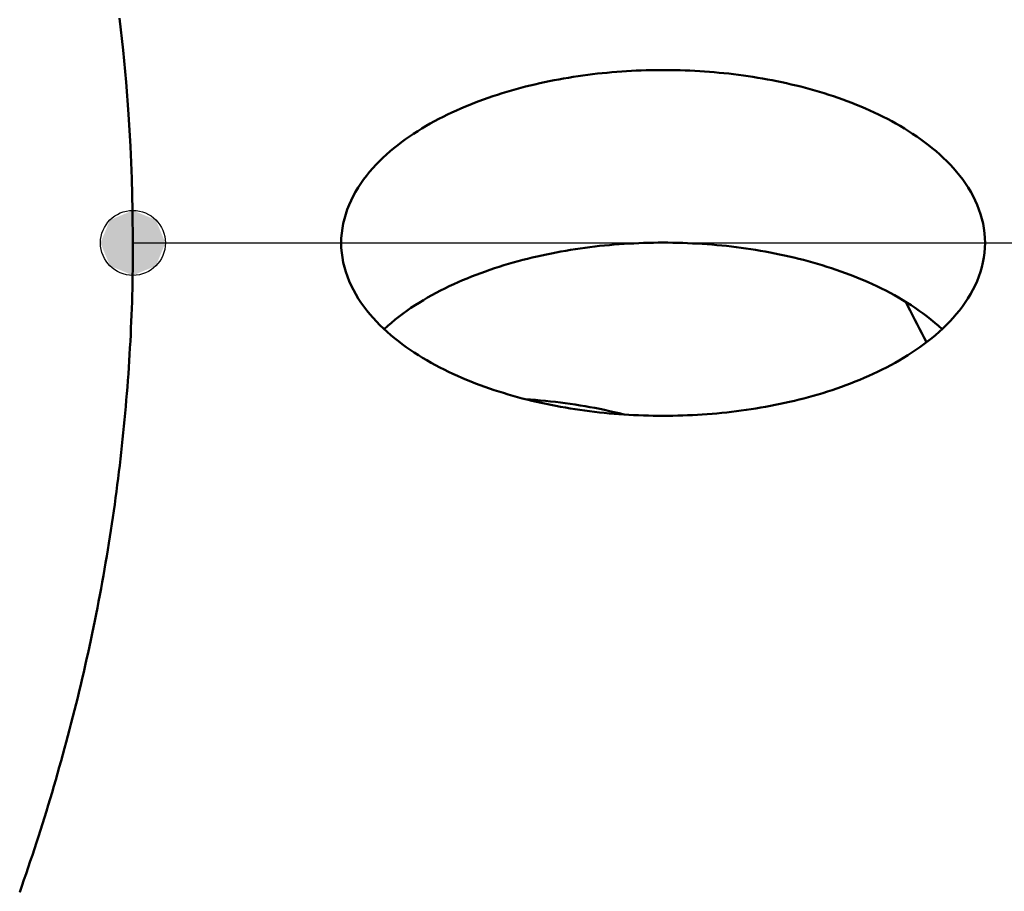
# Model space of a CAD drawing. Header units: millimetres. Extents: x 0 to 841, y 0 to 594.
# Tile 39 of 46: x 493 to 518, y 339 to 361. Entities that reach past the tile are written whole.
import ezdxf

# ---------------------------------------------------------------- set-up
doc = ezdxf.new("R2010")
doc.units = ezdxf.units.MM
for name, color, linetype, lineweight in [('ACH', 7, 'CONTINUOUS', 13), ('COTA', 7, 'CONTINUOUS', 25), ('FINA', 7, 'CONTINUOUS', 25), ('VIS', 7, 'CONTINUOUS', 50)]:
    doc.layers.add(name, color=color, linetype=linetype, lineweight=lineweight)

msp = doc.modelspace()

# ---------------------------------------------------------------- hatches: boundary and pattern name
at = {"layer": 'ACH'}
h = msp.add_hatch(color=7, dxfattribs=at)
h.dxf.hatch_style = 1
h.paths.add_polyline_path([(496.842, 355.356), (496.607, 355.921), (496.042, 356.156), (495.476, 355.921), (495.242, 355.356), (495.476, 354.79), (496.042, 354.556), (496.607, 354.79)])

# ---------------------------------------------------------------- linework, layer by layer
at = {"layer": 'COTA'}
msp.add_line((496.042, 355.356), (527.176, 355.356), dxfattribs=at)
msp.add_circle((496.042, 355.356), 0.8, dxfattribs=at)
at = {"layer": 'FINA'}
for points in [[(496.042, 355.356), (496.035, 356.148), (496.014, 356.941), (495.98, 357.733), (495.933, 358.525), (495.872, 359.315), (495.798, 360.104), (495.71, 360.892)], [(496.042, 355.356), (496.035, 356.148), (496.014, 356.941), (495.98, 357.733), (495.933, 358.525), (495.872, 359.315), (495.798, 360.104), (495.71, 360.892)], [(501.175, 355.356), (501.178, 355.476), (501.188, 355.596), (501.203, 355.715), (501.225, 355.833), (501.253, 355.95), (501.286, 356.065), (501.325, 356.179), (501.369, 356.291), (501.418, 356.401), (501.471, 356.508), (501.529, 356.614), (501.591, 356.717), (501.657, 356.817), (501.726, 356.915), (501.799, 357.011), (501.875, 357.104), (501.953, 357.195), (502.034, 357.284), (502.118, 357.37), (502.204, 357.454), (502.293, 357.535), (502.383, 357.615), (502.475, 357.692), (502.569, 357.767), (502.664, 357.84), (502.761, 357.911), (502.86, 357.98), (502.959, 358.047), (503.06, 358.112), (503.163, 358.176), (503.266, 358.237), (503.37, 358.297), (503.475, 358.355), (503.581, 358.411), (503.688, 358.466), (503.796, 358.519), (503.905, 358.571), (504.014, 358.621), (504.124, 358.669), (504.235, 358.717), (504.346, 358.762), (504.457, 358.806), (504.57, 358.849), (504.683, 358.891), (504.796, 358.931), (504.91, 358.97), (505.024, 359.007), (505.138, 359.043), (505.253, 359.078), (505.369, 359.112), (505.484, 359.145), (505.6, 359.176), (505.717, 359.206), (505.833, 359.235), (505.95, 359.263), (506.068, 359.29), (506.185, 359.315), (506.303, 359.34), (506.421, 359.363), (506.539, 359.386), (506.657, 359.407), (506.775, 359.427), (506.894, 359.446), (507.013, 359.464), (507.132, 359.481), (507.251, 359.497), (507.37, 359.512), (507.49, 359.526), (507.609, 359.538), (507.729, 359.55), (507.848, 359.561), (507.968, 359.571), (508.088, 359.58), (508.208, 359.588), (508.328, 359.595), (508.448, 359.6), (508.568, 359.605), (508.688, 359.609), (508.808, 359.612), (508.929, 359.614), (509.049, 359.615), (509.169, 359.615), (509.289, 359.614), (509.409, 359.612), (509.529, 359.609), (509.65, 359.605), (509.77, 359.6), (509.89, 359.595), (510.01, 359.588), (510.13, 359.58), (510.249, 359.571), (510.369, 359.561), (510.489, 359.55), (510.609, 359.538), (510.728, 359.526), (510.847, 359.512), (510.967, 359.497), (511.086, 359.481), (511.205, 359.464), (511.324, 359.446), (511.442, 359.427), (511.561, 359.407), (511.679, 359.386), (511.797, 359.363), (511.915, 359.34), (512.033, 359.315), (512.15, 359.29), (512.267, 359.263), (512.384, 359.235), (512.501, 359.206), (512.617, 359.176), (512.733, 359.145), (512.849, 359.112), (512.964, 359.078), (513.079, 359.043), (513.194, 359.007), (513.308, 358.97), (513.422, 358.931), (513.535, 358.891), (513.648, 358.849), (513.76, 358.806), (513.872, 358.762), (513.983, 358.717), (514.094, 358.669), (514.204, 358.621), (514.313, 358.571), (514.421, 358.519), (514.529, 358.466), (514.636, 358.411), (514.742, 358.355), (514.848, 358.297), (514.952, 358.237), (515.055, 358.176), (515.157, 358.112), (515.258, 358.047), (515.358, 357.98), (515.456, 357.911), (515.553, 357.84), (515.649, 357.767), (515.743, 357.692), (515.835, 357.615), (515.925, 357.535), (516.013, 357.454), (516.099, 357.37), (516.183, 357.284), (516.265, 357.195), (516.343, 357.104), (516.419, 357.011), (516.492, 356.915), (516.561, 356.817), (516.627, 356.717), (516.689, 356.614), (516.747, 356.508), (516.8, 356.401), (516.849, 356.291), (516.893, 356.179), (516.932, 356.065), (516.965, 355.95), (516.993, 355.833), (517.014, 355.715), (517.03, 355.596), (517.039, 355.476), (517.043, 355.356)], [(493.251, 339.354), (493.304, 339.507), (493.357, 339.659), (493.41, 339.812), (493.462, 339.965), (493.513, 340.119), (493.564, 340.272), (493.615, 340.425), (493.665, 340.579), (493.714, 340.733), (493.763, 340.887), (493.812, 341.041), (493.86, 341.195), (493.908, 341.35), (493.955, 341.504), (494.002, 341.659), (494.048, 341.814), (494.093, 341.969), (494.139, 342.124), (494.183, 342.279), (494.227, 342.435), (494.271, 342.59), (494.314, 342.746), (494.357, 342.902), (494.399, 343.058), (494.441, 343.214), (494.482, 343.37), (494.522, 343.527), (494.563, 343.683), (494.602, 343.84), (494.641, 343.997), (494.68, 344.153), (494.718, 344.311), (494.756, 344.468), (494.793, 344.625), (494.829, 344.782), (494.865, 344.94), (494.901, 345.098), (494.935, 345.255), (494.97, 345.413), (495.004, 345.571), (495.037, 345.729), (495.07, 345.888), (495.102, 346.046), (495.134, 346.204), (495.165, 346.363), (495.196, 346.522), (495.226, 346.68), (495.256, 346.839), (495.285, 346.998), (495.314, 347.157), (495.342, 347.316), (495.369, 347.476), (495.396, 347.635), (495.423, 347.794), (495.448, 347.954), (495.474, 348.113), (495.499, 348.273), (495.523, 348.433), (495.547, 348.593), (495.57, 348.753), (495.592, 348.913), (495.614, 349.073), (495.636, 349.233), (495.657, 349.393), (495.677, 349.553), (495.697, 349.714), (495.717, 349.874), (495.735, 350.035), (495.754, 350.195), (495.771, 350.356), (495.788, 350.517), (495.805, 350.677), (495.821, 350.838), (495.836, 350.999), (495.851, 351.16), (495.866, 351.321), (495.879, 351.482), (495.893, 351.643), (495.905, 351.804), (495.917, 351.965), (495.929, 352.126), (495.94, 352.288), (495.95, 352.449), (495.96, 352.61), (495.969, 352.771), (495.978, 352.933), (495.986, 353.094), (495.994, 353.256), (496.001, 353.417), (496.007, 353.579), (496.013, 353.74), (496.019, 353.902), (496.023, 354.063), (496.028, 354.225), (496.031, 354.386), (496.034, 354.548), (496.037, 354.709), (496.039, 354.871), (496.04, 355.032), (496.041, 355.194), (496.042, 355.356)], [(493.251, 339.354), (493.304, 339.507), (493.357, 339.659), (493.41, 339.812), (493.462, 339.965), (493.513, 340.119), (493.564, 340.272), (493.615, 340.425), (493.665, 340.579), (493.714, 340.733), (493.763, 340.887), (493.812, 341.041), (493.86, 341.195), (493.908, 341.35), (493.955, 341.504), (494.002, 341.659), (494.048, 341.814), (494.093, 341.969), (494.139, 342.124), (494.183, 342.279), (494.227, 342.435), (494.271, 342.59), (494.314, 342.746), (494.357, 342.902), (494.399, 343.058), (494.441, 343.214), (494.482, 343.37), (494.522, 343.527), (494.563, 343.683), (494.602, 343.84), (494.641, 343.997), (494.68, 344.153), (494.718, 344.311), (494.756, 344.468), (494.793, 344.625), (494.829, 344.782), (494.865, 344.94), (494.901, 345.098), (494.935, 345.255), (494.97, 345.413), (495.004, 345.571), (495.037, 345.729), (495.07, 345.888), (495.102, 346.046), (495.134, 346.204), (495.165, 346.363), (495.196, 346.522), (495.226, 346.68), (495.256, 346.839), (495.285, 346.998), (495.314, 347.157), (495.342, 347.316), (495.369, 347.476), (495.396, 347.635), (495.423, 347.794), (495.448, 347.954), (495.474, 348.113), (495.499, 348.273), (495.523, 348.433), (495.547, 348.593), (495.57, 348.753), (495.592, 348.913), (495.614, 349.073), (495.636, 349.233), (495.657, 349.393), (495.677, 349.553), (495.697, 349.714), (495.717, 349.874), (495.735, 350.035), (495.754, 350.195), (495.771, 350.356), (495.788, 350.517), (495.805, 350.677), (495.821, 350.838), (495.836, 350.999), (495.851, 351.16), (495.866, 351.321), (495.879, 351.482), (495.893, 351.643), (495.905, 351.804), (495.917, 351.965), (495.929, 352.126), (495.94, 352.288), (495.95, 352.449), (495.96, 352.61), (495.969, 352.771), (495.978, 352.933), (495.986, 353.094), (495.994, 353.256), (496.001, 353.417), (496.007, 353.579), (496.013, 353.74), (496.019, 353.902), (496.023, 354.063), (496.028, 354.225), (496.031, 354.386), (496.034, 354.548), (496.037, 354.709), (496.039, 354.871), (496.04, 355.032), (496.041, 355.194), (496.042, 355.356)], [(496.042, 355.356), (496.042, 355.356)], [(514.719, 352.344), (514.612, 352.287), (514.504, 352.233), (514.395, 352.18), (514.286, 352.128), (514.176, 352.078), (514.065, 352.03), (513.954, 351.983), (513.842, 351.937), (513.729, 351.893), (513.616, 351.85), (513.502, 351.809), (513.388, 351.769), (513.274, 351.73), (513.159, 351.693), (513.043, 351.657), (512.928, 351.622), (512.811, 351.588), (512.695, 351.556), (512.578, 351.525), (512.461, 351.495), (512.344, 351.466), (512.226, 351.439), (512.108, 351.412), (511.99, 351.387), (511.871, 351.363), (511.752, 351.34), (511.634, 351.318), (511.514, 351.297), (511.395, 351.277), (511.276, 351.258), (511.156, 351.24), (511.036, 351.224), (510.916, 351.208), (510.796, 351.194), (510.676, 351.18), (510.556, 351.168), (510.436, 351.156), (510.315, 351.146), (510.195, 351.136), (510.074, 351.128), (509.953, 351.12), (509.833, 351.114), (509.712, 351.108), (509.591, 351.104), (509.47, 351.101), (509.349, 351.098), (509.228, 351.097), (509.107, 351.096), (508.987, 351.097), (508.866, 351.098), (508.745, 351.101), (508.624, 351.104), (508.503, 351.109), (508.382, 351.114), (508.262, 351.12), (508.141, 351.128), (508.02, 351.136), (507.9, 351.146), (507.779, 351.156), (507.659, 351.168), (507.539, 351.18), (507.418, 351.194), (507.298, 351.208), (507.179, 351.224), (507.059, 351.241), (506.939, 351.258), (506.82, 351.277), (506.7, 351.297), (506.581, 351.318), (506.462, 351.34), (506.344, 351.363), (506.225, 351.387), (506.107, 351.413), (505.989, 351.439), (505.871, 351.467), (505.754, 351.496), (505.637, 351.526), (505.52, 351.557), (505.404, 351.589), (505.287, 351.623), (505.172, 351.658), (505.056, 351.694), (504.941, 351.731), (504.827, 351.77), (504.713, 351.81), (504.599, 351.851), (504.486, 351.894), (504.373, 351.938), (504.261, 351.984), (504.15, 352.031), (504.039, 352.079), (503.929, 352.129), (503.82, 352.181), (503.711, 352.234), (503.603, 352.289), (503.496, 352.345), (503.39, 352.403), (503.285, 352.463), (503.181, 352.525), (503.078, 352.588), (502.976, 352.653), (502.876, 352.72), (502.777, 352.789), (502.679, 352.86), (502.583, 352.934), (502.488, 353.009), (502.395, 353.086), (502.304, 353.166), (502.215, 353.248), (502.128, 353.332), (502.043, 353.418), (501.961, 353.507), (501.882, 353.598), (501.806, 353.692), (501.732, 353.788), (501.662, 353.886), (501.596, 353.987), (501.533, 354.091), (501.475, 354.197), (501.42, 354.305), (501.371, 354.415), (501.327, 354.527), (501.287, 354.642), (501.254, 354.758), (501.226, 354.876), (501.204, 354.994), (501.188, 355.114), (501.178, 355.235), (501.175, 355.356)], [(502.234, 353.23), (502.323, 353.311), (502.414, 353.389), (502.507, 353.466), (502.602, 353.541), (502.698, 353.613), (502.796, 353.684), (502.895, 353.752), (502.996, 353.819), (503.097, 353.883), (503.2, 353.946), (503.304, 354.007), (503.409, 354.066), (503.515, 354.124), (503.622, 354.18), (503.729, 354.234), (503.838, 354.287), (503.947, 354.338), (504.056, 354.388), (504.167, 354.436), (504.278, 354.482), (504.39, 354.528), (504.502, 354.571), (504.615, 354.614), (504.728, 354.655), (504.842, 354.695), (504.956, 354.733), (505.071, 354.77), (505.186, 354.806), (505.301, 354.84), (505.417, 354.874), (505.533, 354.906), (505.65, 354.937), (505.766, 354.967), (505.884, 354.995), (506.001, 355.023), (506.118, 355.049), (506.236, 355.074), (506.354, 355.098), (506.473, 355.121), (506.591, 355.143), (506.71, 355.164), (506.829, 355.183), (506.948, 355.202), (507.067, 355.22), (507.186, 355.236), (507.306, 355.252), (507.426, 355.266), (507.545, 355.28), (507.665, 355.292), (507.785, 355.303), (507.905, 355.314), (508.025, 355.323), (508.146, 355.332), (508.266, 355.339), (508.386, 355.345), (508.507, 355.351), (508.627, 355.355), (508.747, 355.359), (508.868, 355.361), (508.988, 355.363), (509.109, 355.363), (509.229, 355.363), (509.35, 355.361), (509.47, 355.359), (509.591, 355.355), (509.711, 355.351), (509.832, 355.345), (509.952, 355.339), (510.072, 355.332), (510.192, 355.323), (510.313, 355.314), (510.433, 355.303), (510.553, 355.292), (510.672, 355.28), (510.792, 355.266), (510.912, 355.252), (511.031, 355.236), (511.151, 355.22), (511.27, 355.202), (511.389, 355.183), (511.508, 355.164), (511.627, 355.143), (511.745, 355.121), (511.863, 355.098), (511.981, 355.074), (512.099, 355.049), (512.217, 355.023), (512.334, 354.995), (512.451, 354.967), (512.568, 354.937), (512.684, 354.906), (512.801, 354.874), (512.916, 354.84), (513.032, 354.806), (513.147, 354.77), (513.262, 354.733), (513.376, 354.695), (513.49, 354.655), (513.603, 354.614), (513.716, 354.571), (513.828, 354.528), (513.94, 354.482), (514.051, 354.436), (514.161, 354.388), (514.271, 354.338), (514.38, 354.287), (514.489, 354.234), (514.596, 354.18), (514.703, 354.124), (514.809, 354.066), (514.914, 354.007), (515.018, 353.946), (515.12, 353.883), (515.222, 353.819), (515.322, 353.752), (515.422, 353.684), (515.519, 353.613), (515.616, 353.541), (515.71, 353.466), (515.803, 353.389), (515.894, 353.311), (515.984, 353.23)], [(517.043, 355.356), (517.039, 355.235), (517.03, 355.114), (517.014, 354.994), (516.992, 354.875), (516.964, 354.758), (516.93, 354.641), (516.891, 354.527), (516.846, 354.414), (516.797, 354.304), (516.743, 354.196), (516.684, 354.09), (516.622, 353.986), (516.555, 353.885), (516.485, 353.787), (516.411, 353.691), (516.335, 353.597), (516.255, 353.506), (516.173, 353.417), (516.089, 353.33), (516.002, 353.246), (515.912, 353.165), (515.821, 353.085), (515.728, 353.008), (515.634, 352.932), (515.537, 352.859), (515.439, 352.788), (515.34, 352.719), (515.239, 352.652), (515.137, 352.587), (515.034, 352.523), (514.93, 352.462), (514.825, 352.402), (514.719, 352.344)], [(515.599, 352.906), (515.542, 353.017), (515.485, 353.129), (515.427, 353.241), (515.37, 353.353), (515.312, 353.464), (515.254, 353.576), (515.196, 353.687), (515.137, 353.798), (515.079, 353.909)], [(505.72, 351.504), (505.842, 351.496), (505.965, 351.486), (506.087, 351.475), (506.21, 351.464), (506.332, 351.451), (506.454, 351.437), (506.576, 351.422), (506.698, 351.406), (506.82, 351.389), (506.941, 351.371), (507.062, 351.352), (507.184, 351.332), (507.305, 351.31), (507.426, 351.288), (507.546, 351.264), (507.666, 351.239), (507.787, 351.213), (507.906, 351.186), (508.026, 351.157), (508.145, 351.128)]]:
    msp.add_lwpolyline(points, dxfattribs=at)
at = {"layer": 'VIS'}
for points in [[(496.042, 355.356), (496.035, 356.148), (496.014, 356.941), (495.98, 357.733), (495.933, 358.525), (495.872, 359.315), (495.798, 360.104), (495.71, 360.892)], [(496.042, 355.356), (496.035, 356.148), (496.014, 356.941), (495.98, 357.733), (495.933, 358.525), (495.872, 359.315), (495.798, 360.104), (495.71, 360.892)], [(501.175, 355.356), (501.178, 355.476), (501.188, 355.596), (501.203, 355.715), (501.225, 355.833), (501.253, 355.95), (501.286, 356.065), (501.325, 356.179), (501.369, 356.291), (501.418, 356.401), (501.471, 356.508), (501.529, 356.614), (501.591, 356.717), (501.657, 356.817), (501.726, 356.915), (501.799, 357.011), (501.875, 357.104), (501.953, 357.195), (502.034, 357.284), (502.118, 357.37), (502.204, 357.454), (502.293, 357.535), (502.383, 357.615), (502.475, 357.692), (502.569, 357.767), (502.664, 357.84), (502.761, 357.911), (502.86, 357.98), (502.959, 358.047), (503.06, 358.112), (503.163, 358.176), (503.266, 358.237), (503.37, 358.297), (503.475, 358.355), (503.581, 358.411), (503.688, 358.466), (503.796, 358.519), (503.905, 358.571), (504.014, 358.621), (504.124, 358.669), (504.235, 358.717), (504.346, 358.762), (504.457, 358.806), (504.57, 358.849), (504.683, 358.891), (504.796, 358.931), (504.91, 358.97), (505.024, 359.007), (505.138, 359.043), (505.253, 359.078), (505.369, 359.112), (505.484, 359.145), (505.6, 359.176), (505.717, 359.206), (505.833, 359.235), (505.95, 359.263), (506.068, 359.29), (506.185, 359.315), (506.303, 359.34), (506.421, 359.363), (506.539, 359.386), (506.657, 359.407), (506.775, 359.427), (506.894, 359.446), (507.013, 359.464), (507.132, 359.481), (507.251, 359.497), (507.37, 359.512), (507.49, 359.526), (507.609, 359.538), (507.729, 359.55), (507.848, 359.561), (507.968, 359.571), (508.088, 359.58), (508.208, 359.588), (508.328, 359.595), (508.448, 359.6), (508.568, 359.605), (508.688, 359.609), (508.808, 359.612), (508.929, 359.614), (509.049, 359.615), (509.169, 359.615), (509.289, 359.614), (509.409, 359.612), (509.529, 359.609), (509.65, 359.605), (509.77, 359.6), (509.89, 359.595), (510.01, 359.588), (510.13, 359.58), (510.249, 359.571), (510.369, 359.561), (510.489, 359.55), (510.609, 359.538), (510.728, 359.526), (510.847, 359.512), (510.967, 359.497), (511.086, 359.481), (511.205, 359.464), (511.324, 359.446), (511.442, 359.427), (511.561, 359.407), (511.679, 359.386), (511.797, 359.363), (511.915, 359.34), (512.033, 359.315), (512.15, 359.29), (512.267, 359.263), (512.384, 359.235), (512.501, 359.206), (512.617, 359.176), (512.733, 359.145), (512.849, 359.112), (512.964, 359.078), (513.079, 359.043), (513.194, 359.007), (513.308, 358.97), (513.422, 358.931), (513.535, 358.891), (513.648, 358.849), (513.76, 358.806), (513.872, 358.762), (513.983, 358.717), (514.094, 358.669), (514.204, 358.621), (514.313, 358.571), (514.421, 358.519), (514.529, 358.466), (514.636, 358.411), (514.742, 358.355), (514.848, 358.297), (514.952, 358.237), (515.055, 358.176), (515.157, 358.112), (515.258, 358.047), (515.358, 357.98), (515.456, 357.911), (515.553, 357.84), (515.649, 357.767), (515.743, 357.692), (515.835, 357.615), (515.925, 357.535), (516.013, 357.454), (516.099, 357.37), (516.183, 357.284), (516.265, 357.195), (516.343, 357.104), (516.419, 357.011), (516.492, 356.915), (516.561, 356.817), (516.627, 356.717), (516.689, 356.614), (516.747, 356.508), (516.8, 356.401), (516.849, 356.291), (516.893, 356.179), (516.932, 356.065), (516.965, 355.95), (516.993, 355.833), (517.014, 355.715), (517.03, 355.596), (517.039, 355.476), (517.043, 355.356)], [(493.251, 339.354), (493.304, 339.507), (493.357, 339.659), (493.41, 339.812), (493.462, 339.965), (493.513, 340.119), (493.564, 340.272), (493.615, 340.425), (493.665, 340.579), (493.714, 340.733), (493.763, 340.887), (493.812, 341.041), (493.86, 341.195), (493.908, 341.35), (493.955, 341.504), (494.002, 341.659), (494.048, 341.814), (494.093, 341.969), (494.139, 342.124), (494.183, 342.279), (494.227, 342.435), (494.271, 342.59), (494.314, 342.746), (494.357, 342.902), (494.399, 343.058), (494.441, 343.214), (494.482, 343.37), (494.522, 343.527), (494.563, 343.683), (494.602, 343.84), (494.641, 343.997), (494.68, 344.153), (494.718, 344.311), (494.756, 344.468), (494.793, 344.625), (494.829, 344.782), (494.865, 344.94), (494.901, 345.098), (494.935, 345.255), (494.97, 345.413), (495.004, 345.571), (495.037, 345.729), (495.07, 345.888), (495.102, 346.046), (495.134, 346.204), (495.165, 346.363), (495.196, 346.522), (495.226, 346.68), (495.256, 346.839), (495.285, 346.998), (495.314, 347.157), (495.342, 347.316), (495.369, 347.476), (495.396, 347.635), (495.423, 347.794), (495.448, 347.954), (495.474, 348.113), (495.499, 348.273), (495.523, 348.433), (495.547, 348.593), (495.57, 348.753), (495.592, 348.913), (495.614, 349.073), (495.636, 349.233), (495.657, 349.393), (495.677, 349.553), (495.697, 349.714), (495.717, 349.874), (495.735, 350.035), (495.754, 350.195), (495.771, 350.356), (495.788, 350.517), (495.805, 350.677), (495.821, 350.838), (495.836, 350.999), (495.851, 351.16), (495.866, 351.321), (495.879, 351.482), (495.893, 351.643), (495.905, 351.804), (495.917, 351.965), (495.929, 352.126), (495.94, 352.288), (495.95, 352.449), (495.96, 352.61), (495.969, 352.771), (495.978, 352.933), (495.986, 353.094), (495.994, 353.256), (496.001, 353.417), (496.007, 353.579), (496.013, 353.74), (496.019, 353.902), (496.023, 354.063), (496.028, 354.225), (496.031, 354.386), (496.034, 354.548), (496.037, 354.709), (496.039, 354.871), (496.04, 355.032), (496.041, 355.194), (496.042, 355.356)], [(493.251, 339.354), (493.304, 339.507), (493.357, 339.659), (493.41, 339.812), (493.462, 339.965), (493.513, 340.119), (493.564, 340.272), (493.615, 340.425), (493.665, 340.579), (493.714, 340.733), (493.763, 340.887), (493.812, 341.041), (493.86, 341.195), (493.908, 341.35), (493.955, 341.504), (494.002, 341.659), (494.048, 341.814), (494.093, 341.969), (494.139, 342.124), (494.183, 342.279), (494.227, 342.435), (494.271, 342.59), (494.314, 342.746), (494.357, 342.902), (494.399, 343.058), (494.441, 343.214), (494.482, 343.37), (494.522, 343.527), (494.563, 343.683), (494.602, 343.84), (494.641, 343.997), (494.68, 344.153), (494.718, 344.311), (494.756, 344.468), (494.793, 344.625), (494.829, 344.782), (494.865, 344.94), (494.901, 345.098), (494.935, 345.255), (494.97, 345.413), (495.004, 345.571), (495.037, 345.729), (495.07, 345.888), (495.102, 346.046), (495.134, 346.204), (495.165, 346.363), (495.196, 346.522), (495.226, 346.68), (495.256, 346.839), (495.285, 346.998), (495.314, 347.157), (495.342, 347.316), (495.369, 347.476), (495.396, 347.635), (495.423, 347.794), (495.448, 347.954), (495.474, 348.113), (495.499, 348.273), (495.523, 348.433), (495.547, 348.593), (495.57, 348.753), (495.592, 348.913), (495.614, 349.073), (495.636, 349.233), (495.657, 349.393), (495.677, 349.553), (495.697, 349.714), (495.717, 349.874), (495.735, 350.035), (495.754, 350.195), (495.771, 350.356), (495.788, 350.517), (495.805, 350.677), (495.821, 350.838), (495.836, 350.999), (495.851, 351.16), (495.866, 351.321), (495.879, 351.482), (495.893, 351.643), (495.905, 351.804), (495.917, 351.965), (495.929, 352.126), (495.94, 352.288), (495.95, 352.449), (495.96, 352.61), (495.969, 352.771), (495.978, 352.933), (495.986, 353.094), (495.994, 353.256), (496.001, 353.417), (496.007, 353.579), (496.013, 353.74), (496.019, 353.902), (496.023, 354.063), (496.028, 354.225), (496.031, 354.386), (496.034, 354.548), (496.037, 354.709), (496.039, 354.871), (496.04, 355.032), (496.041, 355.194), (496.042, 355.356)], [(496.042, 355.356), (496.042, 355.356)], [(514.719, 352.344), (514.612, 352.287), (514.504, 352.233), (514.395, 352.18), (514.286, 352.128), (514.176, 352.078), (514.065, 352.03), (513.954, 351.983), (513.842, 351.937), (513.729, 351.893), (513.616, 351.85), (513.502, 351.809), (513.388, 351.769), (513.274, 351.73), (513.159, 351.693), (513.043, 351.657), (512.928, 351.622), (512.811, 351.588), (512.695, 351.556), (512.578, 351.525), (512.461, 351.495), (512.344, 351.466), (512.226, 351.439), (512.108, 351.412), (511.99, 351.387), (511.871, 351.363), (511.752, 351.34), (511.634, 351.318), (511.514, 351.297), (511.395, 351.277), (511.276, 351.258), (511.156, 351.24), (511.036, 351.224), (510.916, 351.208), (510.796, 351.194), (510.676, 351.18), (510.556, 351.168), (510.436, 351.156), (510.315, 351.146), (510.195, 351.136), (510.074, 351.128), (509.953, 351.12), (509.833, 351.114), (509.712, 351.108), (509.591, 351.104), (509.47, 351.101), (509.349, 351.098), (509.228, 351.097), (509.107, 351.096), (508.987, 351.097), (508.866, 351.098), (508.745, 351.101), (508.624, 351.104), (508.503, 351.109), (508.382, 351.114), (508.262, 351.12), (508.141, 351.128), (508.02, 351.136), (507.9, 351.146), (507.779, 351.156), (507.659, 351.168), (507.539, 351.18), (507.418, 351.194), (507.298, 351.208), (507.179, 351.224), (507.059, 351.241), (506.939, 351.258), (506.82, 351.277), (506.7, 351.297), (506.581, 351.318), (506.462, 351.34), (506.344, 351.363), (506.225, 351.387), (506.107, 351.413), (505.989, 351.439), (505.871, 351.467), (505.754, 351.496), (505.637, 351.526), (505.52, 351.557), (505.404, 351.589), (505.287, 351.623), (505.172, 351.658), (505.056, 351.694), (504.941, 351.731), (504.827, 351.77), (504.713, 351.81), (504.599, 351.851), (504.486, 351.894), (504.373, 351.938), (504.261, 351.984), (504.15, 352.031), (504.039, 352.079), (503.929, 352.129), (503.82, 352.181), (503.711, 352.234), (503.603, 352.289), (503.496, 352.345), (503.39, 352.403), (503.285, 352.463), (503.181, 352.525), (503.078, 352.588), (502.976, 352.653), (502.876, 352.72), (502.777, 352.789), (502.679, 352.86), (502.583, 352.934), (502.488, 353.009), (502.395, 353.086), (502.304, 353.166), (502.215, 353.248), (502.128, 353.332), (502.043, 353.418), (501.961, 353.507), (501.882, 353.598), (501.806, 353.692), (501.732, 353.788), (501.662, 353.886), (501.596, 353.987), (501.533, 354.091), (501.475, 354.197), (501.42, 354.305), (501.371, 354.415), (501.327, 354.527), (501.287, 354.642), (501.254, 354.758), (501.226, 354.876), (501.204, 354.994), (501.188, 355.114), (501.178, 355.235), (501.175, 355.356)], [(502.234, 353.23), (502.323, 353.311), (502.414, 353.389), (502.507, 353.466), (502.602, 353.541), (502.698, 353.613), (502.796, 353.684), (502.895, 353.752), (502.996, 353.819), (503.097, 353.883), (503.2, 353.946), (503.304, 354.007), (503.409, 354.066), (503.515, 354.124), (503.622, 354.18), (503.729, 354.234), (503.838, 354.287), (503.947, 354.338), (504.056, 354.388), (504.167, 354.436), (504.278, 354.482), (504.39, 354.528), (504.502, 354.571), (504.615, 354.614), (504.728, 354.655), (504.842, 354.695), (504.956, 354.733), (505.071, 354.77), (505.186, 354.806), (505.301, 354.84), (505.417, 354.874), (505.533, 354.906), (505.65, 354.937), (505.766, 354.967), (505.884, 354.995), (506.001, 355.023), (506.118, 355.049), (506.236, 355.074), (506.354, 355.098), (506.473, 355.121), (506.591, 355.143), (506.71, 355.164), (506.829, 355.183), (506.948, 355.202), (507.067, 355.22), (507.186, 355.236), (507.306, 355.252), (507.426, 355.266), (507.545, 355.28), (507.665, 355.292), (507.785, 355.303), (507.905, 355.314), (508.025, 355.323), (508.146, 355.332), (508.266, 355.339), (508.386, 355.345), (508.507, 355.351), (508.627, 355.355), (508.747, 355.359), (508.868, 355.361), (508.988, 355.363), (509.109, 355.363), (509.229, 355.363), (509.35, 355.361), (509.47, 355.359), (509.591, 355.355), (509.711, 355.351), (509.832, 355.345), (509.952, 355.339), (510.072, 355.332), (510.192, 355.323), (510.313, 355.314), (510.433, 355.303), (510.553, 355.292), (510.672, 355.28), (510.792, 355.266), (510.912, 355.252), (511.031, 355.236), (511.151, 355.22), (511.27, 355.202), (511.389, 355.183), (511.508, 355.164), (511.627, 355.143), (511.745, 355.121), (511.863, 355.098), (511.981, 355.074), (512.099, 355.049), (512.217, 355.023), (512.334, 354.995), (512.451, 354.967), (512.568, 354.937), (512.684, 354.906), (512.801, 354.874), (512.916, 354.84), (513.032, 354.806), (513.147, 354.77), (513.262, 354.733), (513.376, 354.695), (513.49, 354.655), (513.603, 354.614), (513.716, 354.571), (513.828, 354.528), (513.94, 354.482), (514.051, 354.436), (514.161, 354.388), (514.271, 354.338), (514.38, 354.287), (514.489, 354.234), (514.596, 354.18), (514.703, 354.124), (514.809, 354.066), (514.914, 354.007), (515.018, 353.946), (515.12, 353.883), (515.222, 353.819), (515.322, 353.752), (515.422, 353.684), (515.519, 353.613), (515.616, 353.541), (515.71, 353.466), (515.803, 353.389), (515.894, 353.311), (515.984, 353.23)], [(517.043, 355.356), (517.039, 355.235), (517.03, 355.114), (517.014, 354.994), (516.992, 354.875), (516.964, 354.758), (516.93, 354.641), (516.891, 354.527), (516.846, 354.414), (516.797, 354.304), (516.743, 354.196), (516.684, 354.09), (516.622, 353.986), (516.555, 353.885), (516.485, 353.787), (516.411, 353.691), (516.335, 353.597), (516.255, 353.506), (516.173, 353.417), (516.089, 353.33), (516.002, 353.246), (515.912, 353.165), (515.821, 353.085), (515.728, 353.008), (515.634, 352.932), (515.537, 352.859), (515.439, 352.788), (515.34, 352.719), (515.239, 352.652), (515.137, 352.587), (515.034, 352.523), (514.93, 352.462), (514.825, 352.402), (514.719, 352.344)], [(515.599, 352.906), (515.542, 353.017), (515.485, 353.129), (515.427, 353.241), (515.37, 353.353), (515.312, 353.464), (515.254, 353.576), (515.196, 353.687), (515.137, 353.798), (515.079, 353.909)], [(505.72, 351.504), (505.842, 351.496), (505.965, 351.486), (506.087, 351.475), (506.21, 351.464), (506.332, 351.451), (506.454, 351.437), (506.576, 351.422), (506.698, 351.406), (506.82, 351.389), (506.941, 351.371), (507.062, 351.352), (507.184, 351.332), (507.305, 351.31), (507.426, 351.288), (507.546, 351.264), (507.666, 351.239), (507.787, 351.213), (507.906, 351.186), (508.026, 351.157), (508.145, 351.128)]]:
    msp.add_lwpolyline(points, dxfattribs=at)

doc.saveas('drawing.dxf')
